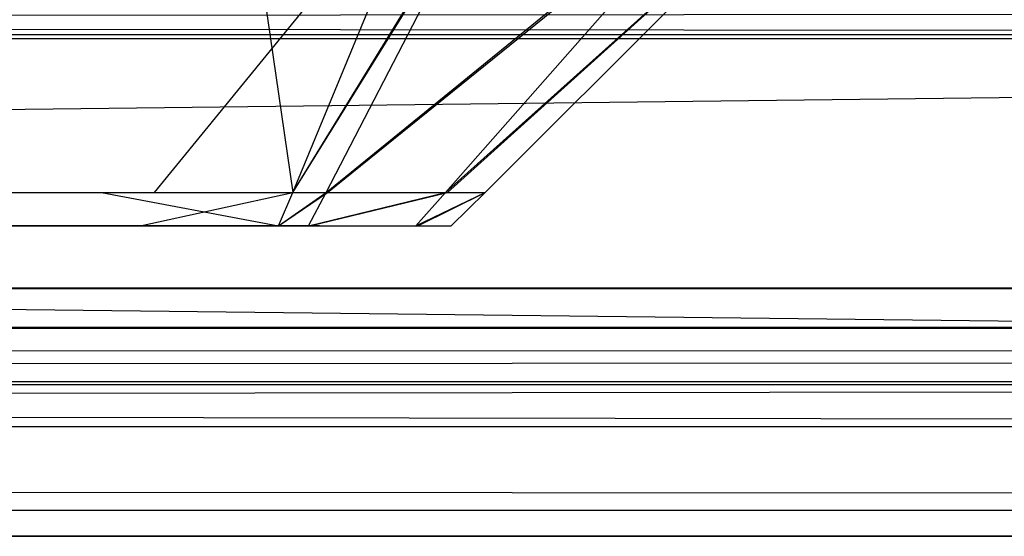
# Model space of a CAD drawing. Extents: x 0 to 0.8, y -0.501 to 0.
# Tile 69 of 105: x 0.78404 to 0.7864, y -0.50126 to -0.50002. Entities that reach past the tile are written whole.
import ezdxf

# ---------------------------------------------------------------- set-up
doc = ezdxf.new("R2010")
doc.units = 0
for name, color, linetype in [('L18_FRONT_FINION_1', 7, 'CONTINUOUS'), ('L2_KORPUS3_2', 7, 'CONTINUOUS'), ('L30_FRONT_FINION_1', 7, 'CONTINUOUS'), ('L9_ABDECKPL_0___REPLACEMTFOREMP', 7, 'CONTINUOUS')]:
    doc.layers.add(name, color=color, linetype=linetype)

msp = doc.modelspace()

# ---------------------------------------------------------------- linework, layer by layer
at = {"layer": 'L18_FRONT_FINION_1', "color": 8}
for points, invisible_edges in [([(0.784235, -0.500439, 0.012041), (0.4, -0.499617, 0.011219), (0.784575, -0.499617, 0.011219), (0.784235, -0.500439, 0.012041)], 13), ([(0.4, -0.499617, 0.011219), (0.784235, -0.500439, 0.012041), (0.4, -0.500439, 0.012041), (0.4, -0.499617, 0.011219)], 14), ([(0.784702, -0.499617, 0.345053), (0.4, -0.500439, 0.344231), (0.784362, -0.500439, 0.344231), (0.784702, -0.499617, 0.345053)], 13), ([(0.4, -0.500439, 0.344231), (0.784702, -0.499617, 0.345053), (0.4, -0.499617, 0.345053), (0.4, -0.500439, 0.344231)], 14), ([(0.784575, -0.499617, 0.011219), (0.784693, -0.500439, 0.012041), (0.784235, -0.500439, 0.012041), (0.784575, -0.499617, 0.011219)], 14), ([(0.785033, -0.499617, 0.345053), (0.784362, -0.500439, 0.344231), (0.784693, -0.500439, 0.344231), (0.785033, -0.499617, 0.345053)], 13), ([(0.784362, -0.500439, 0.344231), (0.785033, -0.499617, 0.345053), (0.784702, -0.499617, 0.345053), (0.784362, -0.500439, 0.344231)], 14), ([(0.784693, -0.500439, 0.012041), (0.784575, -0.499617, 0.011219), (0.785033, -0.499617, 0.011219), (0.784693, -0.500439, 0.012041)], 13), ([(0.785198, -0.499617, 0.011383), (0.784693, -0.500439, 0.012041), (0.785033, -0.499617, 0.011219), (0.785198, -0.499617, 0.011383)], 13), ([(0.784693, -0.500439, 0.012041), (0.785198, -0.499617, 0.011383), (0.784773, -0.500439, 0.012121), (0.784693, -0.500439, 0.012041)], 14), ([(0.785203, -0.499617, 0.344883), (0.784693, -0.500439, 0.344231), (0.784776, -0.500439, 0.344148), (0.785203, -0.499617, 0.344883)], 13), ([(0.784693, -0.500439, 0.344231), (0.785203, -0.499617, 0.344883), (0.785033, -0.499617, 0.345053), (0.784693, -0.500439, 0.344231)], 14), ([(0.785783, -0.499617, 0.011968), (0.784773, -0.500439, 0.012121), (0.785198, -0.499617, 0.011383), (0.785783, -0.499617, 0.011968)], 13), ([(0.784773, -0.500439, 0.012121), (0.785783, -0.499617, 0.011968), (0.785059, -0.500439, 0.012408), (0.784773, -0.500439, 0.012121)], 14), ([(0.785793, -0.499617, 0.344294), (0.784776, -0.500439, 0.344148), (0.785064, -0.500439, 0.343859), (0.785793, -0.499617, 0.344294)], 13), ([(0.784776, -0.500439, 0.344148), (0.785793, -0.499617, 0.344294), (0.785203, -0.499617, 0.344883), (0.784776, -0.500439, 0.344148)], 14), ([(0.785976, -0.499617, 0.012162), (0.785059, -0.500439, 0.012408), (0.785783, -0.499617, 0.011968), (0.785976, -0.499617, 0.012162)], 13), ([(0.785059, -0.500439, 0.012408), (0.785976, -0.499617, 0.012162), (0.785154, -0.500439, 0.012502), (0.785059, -0.500439, 0.012408)], 14), ([(0.785976, -0.499617, 0.34411), (0.785064, -0.500439, 0.343859), (0.785154, -0.500439, 0.343769), (0.785976, -0.499617, 0.34411)], 13), ([(0.785064, -0.500439, 0.343859), (0.785976, -0.499617, 0.34411), (0.785793, -0.499617, 0.344294), (0.785064, -0.500439, 0.343859)], 14), ([(0.785976, -0.499617, 0.012673), (0.785154, -0.500439, 0.012502), (0.785976, -0.499617, 0.012162), (0.785976, -0.499617, 0.012673)], 13), ([(0.785154, -0.500439, 0.012502), (0.785976, -0.499617, 0.012673), (0.785154, -0.500439, 0.013013), (0.785154, -0.500439, 0.012502)], 14), ([(0.785976, -0.499617, 0.343641), (0.785154, -0.500439, 0.013013), (0.785976, -0.499617, 0.012673), (0.785976, -0.499617, 0.343641)], 13), ([(0.785154, -0.500439, 0.013013), (0.785976, -0.499617, 0.343641), (0.785154, -0.500439, 0.343302), (0.785154, -0.500439, 0.013013)], 14), ([(0.785976, -0.499617, 0.343641), (0.785154, -0.500439, 0.343769), (0.785154, -0.500439, 0.343302), (0.785976, -0.499617, 0.343641)], 13), ([(0.785154, -0.500439, 0.343769), (0.785976, -0.499617, 0.343641), (0.785976, -0.499617, 0.34411), (0.785154, -0.500439, 0.343769)], 14), ([(0.784362, -0.500439, 0.344231), (0.4, -0.500519, 0.34415), (0.784328, -0.500519, 0.34415), (0.784362, -0.500439, 0.344231)], 13), ([(0.4, -0.500519, 0.34415), (0.784362, -0.500439, 0.344231), (0.4, -0.500439, 0.344231), (0.4, -0.500519, 0.34415)], 14), ([(0.784202, -0.500519, 0.012121), (0.4, -0.500439, 0.012041), (0.784235, -0.500439, 0.012041), (0.784202, -0.500519, 0.012121)], 13), ([(0.4, -0.500439, 0.012041), (0.784202, -0.500519, 0.012121), (0.4, -0.500519, 0.012121), (0.4, -0.500439, 0.012041)], 14), ([(0.784235, -0.500439, 0.012041), (0.784659, -0.500519, 0.012121), (0.784202, -0.500519, 0.012121), (0.784235, -0.500439, 0.012041)], 14), ([(0.784659, -0.500519, 0.012121), (0.784235, -0.500439, 0.012041), (0.784693, -0.500439, 0.012041), (0.784659, -0.500519, 0.012121)], 13), ([(0.784693, -0.500439, 0.344231), (0.784328, -0.500519, 0.34415), (0.784659, -0.500519, 0.34415), (0.784693, -0.500439, 0.344231)], 13), ([(0.784328, -0.500519, 0.34415), (0.784693, -0.500439, 0.344231), (0.784362, -0.500439, 0.344231), (0.784328, -0.500519, 0.34415)], 14), ([(0.784776, -0.500439, 0.344148), (0.784659, -0.500519, 0.34415), (0.784734, -0.500519, 0.344076), (0.784776, -0.500439, 0.344148)], 13), ([(0.784659, -0.500519, 0.34415), (0.784776, -0.500439, 0.344148), (0.784693, -0.500439, 0.344231), (0.784659, -0.500519, 0.34415)], 14), ([(0.784773, -0.500439, 0.012121), (0.784659, -0.500519, 0.012121), (0.784693, -0.500439, 0.012041), (0.784773, -0.500439, 0.012121)], 13), ([(0.784659, -0.500519, 0.012121), (0.784773, -0.500439, 0.012121), (0.784731, -0.500519, 0.012194), (0.784659, -0.500519, 0.012121)], 14), ([(0.785059, -0.500439, 0.012408), (0.784731, -0.500519, 0.012194), (0.784773, -0.500439, 0.012121), (0.785059, -0.500439, 0.012408)], 13), ([(0.784731, -0.500519, 0.012194), (0.785059, -0.500439, 0.012408), (0.784988, -0.500519, 0.012451), (0.784731, -0.500519, 0.012194)], 14), ([(0.785064, -0.500439, 0.343859), (0.784734, -0.500519, 0.344076), (0.784993, -0.500519, 0.343817), (0.785064, -0.500439, 0.343859)], 13), ([(0.784734, -0.500519, 0.344076), (0.785064, -0.500439, 0.343859), (0.784776, -0.500439, 0.344148), (0.784734, -0.500519, 0.344076)], 14), ([(0.785154, -0.500439, 0.012502), (0.784988, -0.500519, 0.012451), (0.785059, -0.500439, 0.012408), (0.785154, -0.500439, 0.012502)], 13), ([(0.784988, -0.500519, 0.012451), (0.785154, -0.500439, 0.012502), (0.785073, -0.500519, 0.012536), (0.784988, -0.500519, 0.012451)], 14), ([(0.785154, -0.500439, 0.343769), (0.784993, -0.500519, 0.343817), (0.785073, -0.500519, 0.343736), (0.785154, -0.500439, 0.343769)], 13), ([(0.784993, -0.500519, 0.343817), (0.785154, -0.500439, 0.343769), (0.785064, -0.500439, 0.343859), (0.784993, -0.500519, 0.343817)], 14), ([(0.785154, -0.500439, 0.343302), (0.785073, -0.500519, 0.343736), (0.785073, -0.500519, 0.343269), (0.785154, -0.500439, 0.343302)], 13), ([(0.785073, -0.500519, 0.343736), (0.785154, -0.500439, 0.343302), (0.785154, -0.500439, 0.343769), (0.785073, -0.500519, 0.343736)], 14), ([(0.785154, -0.500439, 0.343302), (0.785073, -0.500519, 0.013046), (0.785154, -0.500439, 0.013013), (0.785154, -0.500439, 0.343302)], 13), ([(0.785073, -0.500519, 0.013046), (0.785154, -0.500439, 0.343302), (0.785073, -0.500519, 0.343269), (0.785073, -0.500519, 0.013046)], 14), ([(0.785154, -0.500439, 0.013013), (0.785073, -0.500519, 0.012536), (0.785154, -0.500439, 0.012502), (0.785154, -0.500439, 0.013013)], 13), ([(0.785073, -0.500519, 0.012536), (0.785154, -0.500439, 0.013013), (0.785073, -0.500519, 0.013046), (0.785073, -0.500519, 0.012536)], 14), ([(0.784202, -0.500519, 0.012455), (0.784496, -0.500519, 0.012465), (0.4, -0.500519, 0.012455), (0.784202, -0.500519, 0.012455)], 10), ([(0.4, -0.500519, 0.012455), (0.784496, -0.500519, 0.012465), (0.4, -0.500519, 0.343817), (0.4, -0.500519, 0.012455)], 13), ([(0.4, -0.500519, 0.343817), (0.784496, -0.500519, 0.012465), (0.784753, -0.500519, 0.012687), (0.4, -0.500519, 0.343817)], 10), ([(0.4, -0.500519, 0.343817), (0.784753, -0.500519, 0.012687), (0.78474, -0.500519, 0.01284), (0.4, -0.500519, 0.343817)], 13), ([(0.4, -0.500519, 0.343817), (0.78474, -0.500519, 0.01284), (0.78474, -0.500519, 0.013046), (0.4, -0.500519, 0.343817)], 10), ([(0.4, -0.500519, 0.343817), (0.78474, -0.500519, 0.013046), (0.78474, -0.500519, 0.343142), (0.4, -0.500519, 0.343817)], 13), ([(0.4, -0.500519, 0.343817), (0.78474, -0.500519, 0.343142), (0.78474, -0.500519, 0.343408), (0.4, -0.500519, 0.343817)], 15), ([(0.4, -0.500519, 0.343817), (0.78474, -0.500519, 0.343408), (0.784757, -0.500519, 0.343581), (0.4, -0.500519, 0.343817)], 15), ([(0.4, -0.500519, 0.343817), (0.784757, -0.500519, 0.343581), (0.784377, -0.500519, 0.343817), (0.4, -0.500519, 0.343817)], 15), ([(0.4, -0.500519, 0.343817), (0.784377, -0.500519, 0.343817), (0.784172, -0.500519, 0.343817), (0.4, -0.500519, 0.343817)], 15), ([(0.784328, -0.500519, 0.34415), (0.4, -0.500519, 0.343817), (0.784172, -0.500519, 0.343817), (0.784328, -0.500519, 0.34415)], 13), ([(0.4, -0.500519, 0.343817), (0.784328, -0.500519, 0.34415), (0.4, -0.500519, 0.34415), (0.4, -0.500519, 0.343817)], 14), ([(0.784202, -0.500519, 0.012455), (0.4, -0.500519, 0.012121), (0.784202, -0.500519, 0.012121), (0.784202, -0.500519, 0.012455)], 13), ([(0.4, -0.500519, 0.012121), (0.784202, -0.500519, 0.012455), (0.4, -0.500519, 0.012455), (0.4, -0.500519, 0.012121)], 14), ([(0.784659, -0.500519, 0.34415), (0.784172, -0.500519, 0.343817), (0.784377, -0.500519, 0.343817), (0.784659, -0.500519, 0.34415)], 13), ([(0.784172, -0.500519, 0.343817), (0.784659, -0.500519, 0.34415), (0.784328, -0.500519, 0.34415), (0.784172, -0.500519, 0.343817)], 14), ([(0.784496, -0.500519, 0.012465), (0.784202, -0.500519, 0.012455), (0.784338, -0.500519, 0.012455), (0.784496, -0.500519, 0.012465)], 13), ([(0.784338, -0.500519, 0.012455), (0.784202, -0.500519, 0.012121), (0.784659, -0.500519, 0.012121), (0.784338, -0.500519, 0.012455)], 13), ([(0.784202, -0.500519, 0.012121), (0.784338, -0.500519, 0.012455), (0.784202, -0.500519, 0.012455), (0.784202, -0.500519, 0.012121)], 14), ([(0.784731, -0.500519, 0.012194), (0.784338, -0.500519, 0.012455), (0.784659, -0.500519, 0.012121), (0.784731, -0.500519, 0.012194)], 13), ([(0.784338, -0.500519, 0.012455), (0.784731, -0.500519, 0.012194), (0.784496, -0.500519, 0.012465), (0.784338, -0.500519, 0.012455)], 14), ([(0.784498, -0.500519, 0.34384), (0.784377, -0.500519, 0.343817), (0.784757, -0.500519, 0.343581), (0.784498, -0.500519, 0.34384)], 10), ([(0.784498, -0.500519, 0.34384), (0.784659, -0.500519, 0.34415), (0.784377, -0.500519, 0.343817), (0.784498, -0.500519, 0.34384)], 13), ([(0.784988, -0.500519, 0.012451), (0.784496, -0.500519, 0.012465), (0.784731, -0.500519, 0.012194), (0.784988, -0.500519, 0.012451)], 13), ([(0.784496, -0.500519, 0.012465), (0.784988, -0.500519, 0.012451), (0.784753, -0.500519, 0.012687), (0.784496, -0.500519, 0.012465)], 14), ([(0.784659, -0.500519, 0.34415), (0.784498, -0.500519, 0.34384), (0.784734, -0.500519, 0.344076), (0.784659, -0.500519, 0.34415)], 14), ([(0.784993, -0.500519, 0.343817), (0.784498, -0.500519, 0.34384), (0.784757, -0.500519, 0.343581), (0.784993, -0.500519, 0.343817)], 13), ([(0.784498, -0.500519, 0.34384), (0.784993, -0.500519, 0.343817), (0.784734, -0.500519, 0.344076), (0.784498, -0.500519, 0.34384)], 14), ([(0.785073, -0.500519, 0.343269), (0.78474, -0.500519, 0.013046), (0.785073, -0.500519, 0.013046), (0.785073, -0.500519, 0.343269)], 13), ([(0.78474, -0.500519, 0.013046), (0.785073, -0.500519, 0.343269), (0.78474, -0.500519, 0.343142), (0.78474, -0.500519, 0.013046)], 14), ([(0.784753, -0.500519, 0.012687), (0.785073, -0.500519, 0.012536), (0.78474, -0.500519, 0.01284), (0.784753, -0.500519, 0.012687)], 14), ([(0.785073, -0.500519, 0.343269), (0.78474, -0.500519, 0.343408), (0.78474, -0.500519, 0.343142), (0.785073, -0.500519, 0.343269)], 13), ([(0.78474, -0.500519, 0.343408), (0.785073, -0.500519, 0.343269), (0.785073, -0.500519, 0.343736), (0.78474, -0.500519, 0.343408)], 14), ([(0.785073, -0.500519, 0.013046), (0.78474, -0.500519, 0.01284), (0.785073, -0.500519, 0.012536), (0.785073, -0.500519, 0.013046)], 13), ([(0.78474, -0.500519, 0.01284), (0.785073, -0.500519, 0.013046), (0.78474, -0.500519, 0.013046), (0.78474, -0.500519, 0.01284)], 14), ([(0.785073, -0.500519, 0.343736), (0.784757, -0.500519, 0.343581), (0.78474, -0.500519, 0.343408), (0.785073, -0.500519, 0.343736)], 13), ([(0.785073, -0.500519, 0.012536), (0.784753, -0.500519, 0.012687), (0.784988, -0.500519, 0.012451), (0.785073, -0.500519, 0.012536)], 13), ([(0.784757, -0.500519, 0.343581), (0.785073, -0.500519, 0.343736), (0.784993, -0.500519, 0.343817), (0.784757, -0.500519, 0.343581)], 14)]:
    msp.add_3dface(points, dxfattribs=dict(at, invisible_edges=invisible_edges))
at = {"layer": 'L2_KORPUS3_2', "color": 8}
for points, invisible_edges in [([(0.797088, -0.003857), (0.1, -0.500668), (0.1, -0.003857), (0.797088, -0.003857)], 13), ([(0.1, -0.500668), (0.797088, -0.003857), (0.797091, -0.500668), (0.1, -0.500668)], 10), ([(0.797091, -0.500667, 0.00769), (0.1, -0.003858, 0.00769), (0.1, -0.500667, 0.00769), (0.797091, -0.500667, 0.00769)], 13), ([(0.1, -0.003858, 0.00769), (0.797091, -0.500667, 0.00769), (0.797088, -0.003858, 0.00769), (0.1, -0.003858, 0.00769)], 10), ([(0.797091, -0.500763, 0.00769), (0.1, -0.500667, 0.00769), (0.1, -0.500763, 0.00769), (0.797091, -0.500763, 0.00769)], 13), ([(0.1, -0.500667, 0.00769), (0.797091, -0.500763, 0.00769), (0.797091, -0.500667, 0.00769), (0.1, -0.500667, 0.00769)], 14), ([(0.797091, -0.500668), (0.1, -0.500763), (0.1, -0.500668), (0.797091, -0.500668)], 13), ([(0.1, -0.500763), (0.797091, -0.500668), (0.797091, -0.500763), (0.1, -0.500763)], 14), ([(0.797091, -0.500763), (0.1, -0.500842, 0.00008), (0.1, -0.500763), (0.797091, -0.500763)], 13), ([(0.1, -0.500842, 0.00008), (0.797091, -0.500763), (0.797124, -0.500842, 0.000079), (0.1, -0.500842, 0.00008)], 14), ([(0.797115, -0.500819, 0.007633), (0.1, -0.500763, 0.00769), (0.1, -0.500819, 0.007633), (0.797115, -0.500819, 0.007633)], 13), ([(0.1, -0.500763, 0.00769), (0.797115, -0.500819, 0.007633), (0.797091, -0.500763, 0.00769), (0.1, -0.500763, 0.00769)], 14), ([(0.797257, -0.501164, 0.007289), (0.1, -0.500819, 0.007633), (0.1, -0.501164, 0.007289), (0.797257, -0.501164, 0.007289)], 13), ([(0.1, -0.500819, 0.007633), (0.797257, -0.501164, 0.007289), (0.797115, -0.500819, 0.007633), (0.1, -0.500819, 0.007633)], 14), ([(0.797124, -0.500842, 0.000079), (0.1, -0.501199, 0.000436), (0.1, -0.500842, 0.00008), (0.797124, -0.500842, 0.000079)], 13), ([(0.1, -0.501199, 0.000436), (0.797124, -0.500842, 0.000079), (0.797272, -0.501199, 0.000436), (0.1, -0.501199, 0.000436)], 14), ([(0.797298, -0.501263, 0.00719), (0.1, -0.501164, 0.007289), (0.1, -0.501263, 0.00719), (0.797298, -0.501263, 0.00719)], 13), ([(0.1, -0.501164, 0.007289), (0.797298, -0.501263, 0.00719), (0.797257, -0.501164, 0.007289), (0.1, -0.501164, 0.007289)], 14), ([(0.797272, -0.501199, 0.000436), (0.1, -0.501263, 0.0005), (0.1, -0.501199, 0.000436), (0.797272, -0.501199, 0.000436)], 13), ([(0.1, -0.501263, 0.0005), (0.797272, -0.501199, 0.000436), (0.797298, -0.501263, 0.0005), (0.1, -0.501263, 0.0005)], 14), ([(0.797298, -0.501263, 0.000565), (0.1, -0.501263, 0.0005), (0.797298, -0.501263, 0.0005), (0.797298, -0.501263, 0.000565)], 13), ([(0.1, -0.501263, 0.0005), (0.797298, -0.501263, 0.000565), (0.1, -0.501263, 0.000565), (0.1, -0.501263, 0.0005)], 14), ([(0.797298, -0.501263, 0.007018), (0.1, -0.501263, 0.000565), (0.797298, -0.501263, 0.000565), (0.797298, -0.501263, 0.007018)], 13), ([(0.1, -0.501263, 0.000565), (0.797298, -0.501263, 0.007018), (0.1, -0.501263, 0.007018), (0.1, -0.501263, 0.000565)], 14), ([(0.797298, -0.501263, 0.00719), (0.1, -0.501263, 0.007018), (0.797298, -0.501263, 0.007018), (0.797298, -0.501263, 0.00719)], 13), ([(0.1, -0.501263, 0.007018), (0.797298, -0.501263, 0.00719), (0.1, -0.501263, 0.00719), (0.1, -0.501263, 0.007018)], 14)]:
    msp.add_3dface(points, dxfattribs=dict(at, invisible_edges=invisible_edges))
at = {"layer": 'L30_FRONT_FINION_1', "color": 8}
for points, invisible_edges in [([(0.784235, -0.500439, 0.348938), (0.4, -0.499617, 0.348116), (0.784575, -0.499617, 0.348116), (0.784235, -0.500439, 0.348938)], 13), ([(0.4, -0.499617, 0.348116), (0.784235, -0.500439, 0.348938), (0.4, -0.500439, 0.348938), (0.4, -0.499617, 0.348116)], 14), ([(0.784702, -0.499617, 0.587977), (0.4, -0.500439, 0.587155), (0.784362, -0.500439, 0.587155), (0.784702, -0.499617, 0.587977)], 13), ([(0.4, -0.500439, 0.587155), (0.784702, -0.499617, 0.587977), (0.4, -0.499617, 0.587977), (0.4, -0.500439, 0.587155)], 14), ([(0.784575, -0.499617, 0.348116), (0.784693, -0.500439, 0.348938), (0.784235, -0.500439, 0.348938), (0.784575, -0.499617, 0.348116)], 14), ([(0.785033, -0.499617, 0.587977), (0.784362, -0.500439, 0.587155), (0.784693, -0.500439, 0.587155), (0.785033, -0.499617, 0.587977)], 13), ([(0.784362, -0.500439, 0.587155), (0.785033, -0.499617, 0.587977), (0.784702, -0.499617, 0.587977), (0.784362, -0.500439, 0.587155)], 14), ([(0.784693, -0.500439, 0.348938), (0.784575, -0.499617, 0.348116), (0.785033, -0.499617, 0.348116), (0.784693, -0.500439, 0.348938)], 13), ([(0.785198, -0.499617, 0.348281), (0.784693, -0.500439, 0.348938), (0.785033, -0.499617, 0.348116), (0.785198, -0.499617, 0.348281)], 13), ([(0.784693, -0.500439, 0.348938), (0.785198, -0.499617, 0.348281), (0.784773, -0.500439, 0.349019), (0.784693, -0.500439, 0.348938)], 14), ([(0.785203, -0.499617, 0.587807), (0.784693, -0.500439, 0.587155), (0.784776, -0.500439, 0.587072), (0.785203, -0.499617, 0.587807)], 13), ([(0.784693, -0.500439, 0.587155), (0.785203, -0.499617, 0.587807), (0.785033, -0.499617, 0.587977), (0.784693, -0.500439, 0.587155)], 14), ([(0.785783, -0.499617, 0.348866), (0.784773, -0.500439, 0.349019), (0.785198, -0.499617, 0.348281), (0.785783, -0.499617, 0.348866)], 13), ([(0.784773, -0.500439, 0.349019), (0.785783, -0.499617, 0.348866), (0.785059, -0.500439, 0.349305), (0.784773, -0.500439, 0.349019)], 14), ([(0.785793, -0.499617, 0.587217), (0.784776, -0.500439, 0.587072), (0.785064, -0.500439, 0.586783), (0.785793, -0.499617, 0.587217)], 13), ([(0.784776, -0.500439, 0.587072), (0.785793, -0.499617, 0.587217), (0.785203, -0.499617, 0.587807), (0.784776, -0.500439, 0.587072)], 14), ([(0.785976, -0.499617, 0.349059), (0.785059, -0.500439, 0.349305), (0.785783, -0.499617, 0.348866), (0.785976, -0.499617, 0.349059)], 13), ([(0.785059, -0.500439, 0.349305), (0.785976, -0.499617, 0.349059), (0.785154, -0.500439, 0.3494), (0.785059, -0.500439, 0.349305)], 14), ([(0.785976, -0.499617, 0.587034), (0.785064, -0.500439, 0.586783), (0.785154, -0.500439, 0.586693), (0.785976, -0.499617, 0.587034)], 13), ([(0.785064, -0.500439, 0.586783), (0.785976, -0.499617, 0.587034), (0.785793, -0.499617, 0.587217), (0.785064, -0.500439, 0.586783)], 14), ([(0.785976, -0.499617, 0.349571), (0.785154, -0.500439, 0.3494), (0.785976, -0.499617, 0.349059), (0.785976, -0.499617, 0.349571)], 13), ([(0.785154, -0.500439, 0.3494), (0.785976, -0.499617, 0.349571), (0.785154, -0.500439, 0.34991), (0.785154, -0.500439, 0.3494)], 14), ([(0.785976, -0.499617, 0.586565), (0.785154, -0.500439, 0.34991), (0.785976, -0.499617, 0.349571), (0.785976, -0.499617, 0.586565)], 13), ([(0.785154, -0.500439, 0.34991), (0.785976, -0.499617, 0.586565), (0.785154, -0.500439, 0.586226), (0.785154, -0.500439, 0.34991)], 14), ([(0.785976, -0.499617, 0.586565), (0.785154, -0.500439, 0.586693), (0.785154, -0.500439, 0.586226), (0.785976, -0.499617, 0.586565)], 13), ([(0.785154, -0.500439, 0.586693), (0.785976, -0.499617, 0.586565), (0.785976, -0.499617, 0.587034), (0.785154, -0.500439, 0.586693)], 14), ([(0.784362, -0.500439, 0.587155), (0.4, -0.500519, 0.587074), (0.784328, -0.500519, 0.587074), (0.784362, -0.500439, 0.587155)], 13), ([(0.4, -0.500519, 0.587074), (0.784362, -0.500439, 0.587155), (0.4, -0.500439, 0.587155), (0.4, -0.500519, 0.587074)], 14), ([(0.784202, -0.500519, 0.349019), (0.4, -0.500439, 0.348938), (0.784235, -0.500439, 0.348938), (0.784202, -0.500519, 0.349019)], 13), ([(0.4, -0.500439, 0.348938), (0.784202, -0.500519, 0.349019), (0.4, -0.500519, 0.349019), (0.4, -0.500439, 0.348938)], 14), ([(0.784235, -0.500439, 0.348938), (0.784659, -0.500519, 0.349019), (0.784202, -0.500519, 0.349019), (0.784235, -0.500439, 0.348938)], 14), ([(0.784659, -0.500519, 0.349019), (0.784235, -0.500439, 0.348938), (0.784693, -0.500439, 0.348938), (0.784659, -0.500519, 0.349019)], 13), ([(0.784693, -0.500439, 0.587155), (0.784328, -0.500519, 0.587074), (0.784659, -0.500519, 0.587074), (0.784693, -0.500439, 0.587155)], 13), ([(0.784328, -0.500519, 0.587074), (0.784693, -0.500439, 0.587155), (0.784362, -0.500439, 0.587155), (0.784328, -0.500519, 0.587074)], 14), ([(0.784776, -0.500439, 0.587072), (0.784659, -0.500519, 0.587074), (0.784734, -0.500519, 0.586999), (0.784776, -0.500439, 0.587072)], 13), ([(0.784659, -0.500519, 0.587074), (0.784776, -0.500439, 0.587072), (0.784693, -0.500439, 0.587155), (0.784659, -0.500519, 0.587074)], 14), ([(0.784773, -0.500439, 0.349019), (0.784659, -0.500519, 0.349019), (0.784693, -0.500439, 0.348938), (0.784773, -0.500439, 0.349019)], 13), ([(0.784659, -0.500519, 0.349019), (0.784773, -0.500439, 0.349019), (0.784731, -0.500519, 0.349091), (0.784659, -0.500519, 0.349019)], 14), ([(0.785059, -0.500439, 0.349305), (0.784731, -0.500519, 0.349091), (0.784773, -0.500439, 0.349019), (0.785059, -0.500439, 0.349305)], 13), ([(0.784731, -0.500519, 0.349091), (0.785059, -0.500439, 0.349305), (0.784988, -0.500519, 0.349348), (0.784731, -0.500519, 0.349091)], 14), ([(0.785064, -0.500439, 0.586783), (0.784734, -0.500519, 0.586999), (0.784993, -0.500519, 0.58674), (0.785064, -0.500439, 0.586783)], 13), ([(0.784734, -0.500519, 0.586999), (0.785064, -0.500439, 0.586783), (0.784776, -0.500439, 0.587072), (0.784734, -0.500519, 0.586999)], 14), ([(0.785154, -0.500439, 0.3494), (0.784988, -0.500519, 0.349348), (0.785059, -0.500439, 0.349305), (0.785154, -0.500439, 0.3494)], 13), ([(0.784988, -0.500519, 0.349348), (0.785154, -0.500439, 0.3494), (0.785073, -0.500519, 0.349433), (0.784988, -0.500519, 0.349348)], 14), ([(0.785154, -0.500439, 0.586693), (0.784993, -0.500519, 0.58674), (0.785073, -0.500519, 0.58666), (0.785154, -0.500439, 0.586693)], 13), ([(0.784993, -0.500519, 0.58674), (0.785154, -0.500439, 0.586693), (0.785064, -0.500439, 0.586783), (0.784993, -0.500519, 0.58674)], 14), ([(0.785154, -0.500439, 0.586226), (0.785073, -0.500519, 0.58666), (0.785073, -0.500519, 0.586192), (0.785154, -0.500439, 0.586226)], 13), ([(0.785073, -0.500519, 0.58666), (0.785154, -0.500439, 0.586226), (0.785154, -0.500439, 0.586693), (0.785073, -0.500519, 0.58666)], 14), ([(0.785154, -0.500439, 0.586226), (0.785073, -0.500519, 0.349944), (0.785154, -0.500439, 0.34991), (0.785154, -0.500439, 0.586226)], 13), ([(0.785073, -0.500519, 0.349944), (0.785154, -0.500439, 0.586226), (0.785073, -0.500519, 0.586192), (0.785073, -0.500519, 0.349944)], 14), ([(0.785154, -0.500439, 0.34991), (0.785073, -0.500519, 0.349433), (0.785154, -0.500439, 0.3494), (0.785154, -0.500439, 0.34991)], 13), ([(0.785073, -0.500519, 0.349433), (0.785154, -0.500439, 0.34991), (0.785073, -0.500519, 0.349944), (0.785073, -0.500519, 0.349433)], 14), ([(0.784202, -0.500519, 0.349353), (0.784558, -0.500519, 0.34937), (0.4, -0.500519, 0.349353), (0.784202, -0.500519, 0.349353)], 10), ([(0.4, -0.500519, 0.349353), (0.784558, -0.500519, 0.34937), (0.4, -0.500519, 0.58674), (0.4, -0.500519, 0.349353)], 13), ([(0.4, -0.500519, 0.58674), (0.784558, -0.500519, 0.34937), (0.784728, -0.500519, 0.349584), (0.4, -0.500519, 0.58674)], 10), ([(0.4, -0.500519, 0.58674), (0.784728, -0.500519, 0.349584), (0.78474, -0.500519, 0.349738), (0.4, -0.500519, 0.58674)], 13), ([(0.4, -0.500519, 0.58674), (0.78474, -0.500519, 0.349738), (0.78474, -0.500519, 0.349944), (0.4, -0.500519, 0.58674)], 10), ([(0.4, -0.500519, 0.58674), (0.78474, -0.500519, 0.349944), (0.78474, -0.500519, 0.586065), (0.4, -0.500519, 0.58674)], 13), ([(0.4, -0.500519, 0.58674), (0.78474, -0.500519, 0.586065), (0.78474, -0.500519, 0.586331), (0.4, -0.500519, 0.58674)], 15), ([(0.4, -0.500519, 0.58674), (0.78474, -0.500519, 0.586331), (0.784757, -0.500519, 0.586505), (0.4, -0.500519, 0.58674)], 15), ([(0.4, -0.500519, 0.58674), (0.784757, -0.500519, 0.586505), (0.784377, -0.500519, 0.58674), (0.4, -0.500519, 0.58674)], 15), ([(0.4, -0.500519, 0.58674), (0.784377, -0.500519, 0.58674), (0.784172, -0.500519, 0.58674), (0.4, -0.500519, 0.58674)], 15), ([(0.784328, -0.500519, 0.587074), (0.4, -0.500519, 0.58674), (0.784172, -0.500519, 0.58674), (0.784328, -0.500519, 0.587074)], 13), ([(0.4, -0.500519, 0.58674), (0.784328, -0.500519, 0.587074), (0.4, -0.500519, 0.587074), (0.4, -0.500519, 0.58674)], 14), ([(0.784202, -0.500519, 0.349353), (0.4, -0.500519, 0.349019), (0.784202, -0.500519, 0.349019), (0.784202, -0.500519, 0.349353)], 13), ([(0.4, -0.500519, 0.349019), (0.784202, -0.500519, 0.349353), (0.4, -0.500519, 0.349353), (0.4, -0.500519, 0.349019)], 14), ([(0.784659, -0.500519, 0.587074), (0.784172, -0.500519, 0.58674), (0.784377, -0.500519, 0.58674), (0.784659, -0.500519, 0.587074)], 13), ([(0.784172, -0.500519, 0.58674), (0.784659, -0.500519, 0.587074), (0.784328, -0.500519, 0.587074), (0.784172, -0.500519, 0.58674)], 14), ([(0.784558, -0.500519, 0.34937), (0.784202, -0.500519, 0.349353), (0.784397, -0.500519, 0.349353), (0.784558, -0.500519, 0.34937)], 13), ([(0.784397, -0.500519, 0.349353), (0.784202, -0.500519, 0.349019), (0.784659, -0.500519, 0.349019), (0.784397, -0.500519, 0.349353)], 13), ([(0.784202, -0.500519, 0.349019), (0.784397, -0.500519, 0.349353), (0.784202, -0.500519, 0.349353), (0.784202, -0.500519, 0.349019)], 14), ([(0.784498, -0.500519, 0.586764), (0.784377, -0.500519, 0.58674), (0.784757, -0.500519, 0.586505), (0.784498, -0.500519, 0.586764)], 10), ([(0.784498, -0.500519, 0.586764), (0.784659, -0.500519, 0.587074), (0.784377, -0.500519, 0.58674), (0.784498, -0.500519, 0.586764)], 13), ([(0.784731, -0.500519, 0.349091), (0.784397, -0.500519, 0.349353), (0.784659, -0.500519, 0.349019), (0.784731, -0.500519, 0.349091)], 13), ([(0.784397, -0.500519, 0.349353), (0.784731, -0.500519, 0.349091), (0.784558, -0.500519, 0.34937), (0.784397, -0.500519, 0.349353)], 14), ([(0.784659, -0.500519, 0.587074), (0.784498, -0.500519, 0.586764), (0.784734, -0.500519, 0.586999), (0.784659, -0.500519, 0.587074)], 14), ([(0.784993, -0.500519, 0.58674), (0.784498, -0.500519, 0.586764), (0.784757, -0.500519, 0.586505), (0.784993, -0.500519, 0.58674)], 13), ([(0.784498, -0.500519, 0.586764), (0.784993, -0.500519, 0.58674), (0.784734, -0.500519, 0.586999), (0.784498, -0.500519, 0.586764)], 14), ([(0.784988, -0.500519, 0.349348), (0.784558, -0.500519, 0.34937), (0.784731, -0.500519, 0.349091), (0.784988, -0.500519, 0.349348)], 13), ([(0.784558, -0.500519, 0.34937), (0.784988, -0.500519, 0.349348), (0.784728, -0.500519, 0.349584), (0.784558, -0.500519, 0.34937)], 14), ([(0.785073, -0.500519, 0.349433), (0.784728, -0.500519, 0.349584), (0.784988, -0.500519, 0.349348), (0.785073, -0.500519, 0.349433)], 13), ([(0.784728, -0.500519, 0.349584), (0.785073, -0.500519, 0.349433), (0.78474, -0.500519, 0.349738), (0.784728, -0.500519, 0.349584)], 14), ([(0.785073, -0.500519, 0.586192), (0.78474, -0.500519, 0.349944), (0.785073, -0.500519, 0.349944), (0.785073, -0.500519, 0.586192)], 13), ([(0.78474, -0.500519, 0.349944), (0.785073, -0.500519, 0.586192), (0.78474, -0.500519, 0.586065), (0.78474, -0.500519, 0.349944)], 14), ([(0.785073, -0.500519, 0.586192), (0.78474, -0.500519, 0.586331), (0.78474, -0.500519, 0.586065), (0.785073, -0.500519, 0.586192)], 13), ([(0.78474, -0.500519, 0.586331), (0.785073, -0.500519, 0.586192), (0.785073, -0.500519, 0.58666), (0.78474, -0.500519, 0.586331)], 14), ([(0.785073, -0.500519, 0.349944), (0.78474, -0.500519, 0.349738), (0.785073, -0.500519, 0.349433), (0.785073, -0.500519, 0.349944)], 13), ([(0.78474, -0.500519, 0.349738), (0.785073, -0.500519, 0.349944), (0.78474, -0.500519, 0.349944), (0.78474, -0.500519, 0.349738)], 14), ([(0.785073, -0.500519, 0.58666), (0.784757, -0.500519, 0.586505), (0.78474, -0.500519, 0.586331), (0.785073, -0.500519, 0.58666)], 13), ([(0.784757, -0.500519, 0.586505), (0.785073, -0.500519, 0.58666), (0.784993, -0.500519, 0.58674), (0.784757, -0.500519, 0.586505)], 14)]:
    msp.add_3dface(points, dxfattribs=dict(at, invisible_edges=invisible_edges))
at = {"layer": 'L9_ABDECKPL_0___REPLACEMTFOREMP', "color": 39}
for points, invisible_edges in [([(0.798359, -0.50006, 0.591276), (0.728221, -0.5, 0.591216), (0.798335, -0.5, 0.591216), (0.798359, -0.50006, 0.591276)], 13), ([(0.728221, -0.5, 0.591216), (0.798359, -0.50006, 0.591276), (0.728221, -0.50006, 0.591276), (0.728221, -0.5, 0.591216)], 14), ([(0.798335, -0.5, 0.603217), (0.728221, -0.50007, 0.603146), (0.798364, -0.50007, 0.603146), (0.798335, -0.5, 0.603217)], 13), ([(0.728221, -0.50007, 0.603146), (0.798335, -0.5, 0.603217), (0.728221, -0.5, 0.603217), (0.728221, -0.50007, 0.603146)], 14), ([(0.798703, -0.500892, 0.592108), (0.728221, -0.50006, 0.591276), (0.798359, -0.50006, 0.591276), (0.798703, -0.500892, 0.592108)], 13), ([(0.728221, -0.50006, 0.591276), (0.798703, -0.500892, 0.592108), (0.728221, -0.500892, 0.592108), (0.728221, -0.50006, 0.591276)], 14), ([(0.798364, -0.50007, 0.603146), (0.728221, -0.500899, 0.602318), (0.798706, -0.500899, 0.602318), (0.798364, -0.50007, 0.603146)], 13), ([(0.728221, -0.500899, 0.602318), (0.798364, -0.50007, 0.603146), (0.728221, -0.50007, 0.603146), (0.728221, -0.500899, 0.602318)], 14), ([(0.798748, -0.501, 0.592216), (0.728221, -0.500892, 0.592108), (0.798703, -0.500892, 0.592108), (0.798748, -0.501, 0.592216)], 13), ([(0.728221, -0.500892, 0.592108), (0.798748, -0.501, 0.592216), (0.728221, -0.501, 0.592216), (0.728221, -0.500892, 0.592108)], 14), ([(0.798706, -0.500899, 0.602318), (0.728221, -0.501, 0.602217), (0.798748, -0.501, 0.602217), (0.798706, -0.500899, 0.602318)], 13), ([(0.728221, -0.501, 0.602217), (0.798706, -0.500899, 0.602318), (0.728221, -0.500899, 0.602318), (0.728221, -0.501, 0.602217)], 14), ([(0.798748, -0.501, 0.602217), (0.728221, -0.501, 0.602079), (0.798748, -0.501, 0.602079), (0.798748, -0.501, 0.602217)], 13), ([(0.728221, -0.501, 0.602079), (0.798748, -0.501, 0.602217), (0.728221, -0.501, 0.602217), (0.728221, -0.501, 0.602079)], 14), ([(0.798748, -0.501, 0.602079), (0.728221, -0.501, 0.592394), (0.798748, -0.501, 0.592394), (0.798748, -0.501, 0.602079)], 13), ([(0.728221, -0.501, 0.592394), (0.798748, -0.501, 0.602079), (0.728221, -0.501, 0.602079), (0.728221, -0.501, 0.592394)], 14), ([(0.798748, -0.501, 0.592394), (0.728221, -0.501, 0.592216), (0.798748, -0.501, 0.592216), (0.798748, -0.501, 0.592394)], 13), ([(0.728221, -0.501, 0.592216), (0.798748, -0.501, 0.592394), (0.728221, -0.501, 0.592394), (0.728221, -0.501, 0.592216)], 14)]:
    msp.add_3dface(points, dxfattribs=dict(at, invisible_edges=invisible_edges))

doc.saveas('drawing.dxf')
